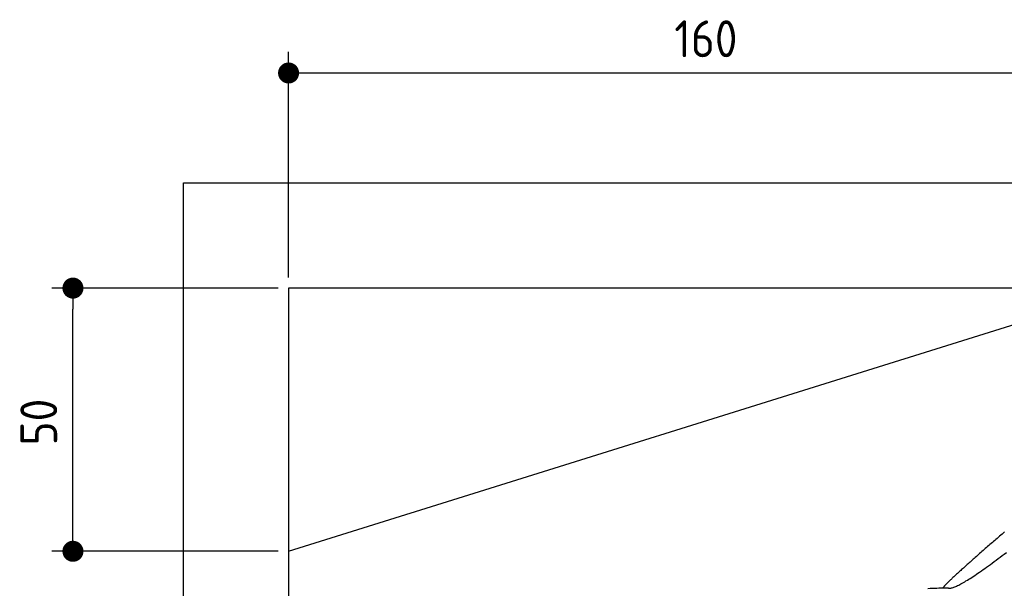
# Model space of a CAD drawing. Extents: x 562 to 7231, y 5317 to 12476.
# Tile 42 of 68: x 562 to 2434, y 11396 to 12476. Entities that reach past the tile are written whole.
import ezdxf

# ---------------------------------------------------------------- set-up
doc = ezdxf.new("R2010")
doc.units = 0
doc.layers.get('0').update_dxf_attribs({"linetype": 'CONTINUOUS'})
doc.layers.get('DEFPOINTS').update_dxf_attribs({"linetype": 'CONTINUOUS'})
doc.layers.add('4', color=3, linetype='CONTINUOUS')
doc.layers.add('CAR', color=10, linetype='CONTINUOUS')
doc.styles.get("Standard").update_dxf_attribs({"font": 'ISOCP.SHX'})
doc.dimstyles.get("Standard").update_dxf_attribs({"dimtxt": 50, "dimasz": 100, "dimexe": 0.18, "dimexo": 0.0625, "dimgap": 15, "dimtad": 1, "dimlfac": 0.1, "dimzin": 0, "dimcen": 0.09, "dimazin": 3, "dimtfac": 1, "dimtofl": 0, "dimtmove": 0, "dimatfit": 3})

# ---------------------------------------------------------------- blocks, each defined once
blk = doc.blocks.new('PUNKT')
at = {"layer": '4', "color": 0, "linetype": 'BYBLOCK'}
blk.add_line((-0.5, 0), (-1, 0), dxfattribs=at)
at = {"layer": '4', "color": 0, "linetype": 'BYBLOCK', "const_width": 0.5}
blk.add_lwpolyline([(-0.25, 0, 1), (0.25, 0, 1)], format="xyb", close=True, dxfattribs=at)
blk = doc.blocks.new('*U42')
at = {"layer": '4', "color": 2}
blk.add_text('50', height=70, rotation=90, dxfattribs=at).set_placement((632.8, 11666.9))
blk = doc.blocks.new('*D8')
at = {"layer": '4'}
for p, q in [((1052.8, 11965.9), (622.8, 11965.9)), ((662.8, 11505.9), (662.8, 11925.9)), ((1052.8, 11465.9), (622.8, 11465.9))]:
    blk.add_line(p, q, dxfattribs=at)
at = {"layer": 'DEFPOINTS', "color": 0}
for p in [(662.8, 11965.9), (1072.8, 11965.9), (1072.8, 11465.9)]:
    blk.add_point(p, dxfattribs=at)
blk.add_blockref('*U42', (0, 0))
at = {"layer": '4', "xscale": 40, "yscale": 40, "zscale": 40}
for p, rotation in [((662.8, 11965.9), 90), ((662.8, 11465.9), 270)]:
    blk.add_blockref('PUNKT', p, dxfattribs=dict(at, rotation=rotation))
blk = doc.blocks.new('*U43')
at = {"layer": '4', "color": 2}
blk.add_text('160', height=70, dxfattribs=at).set_placement((1806.2, 12404.6))
blk = doc.blocks.new('*D9')
at = {"layer": '4'}
for p, q in [((1072.8, 11985.9), (1072.8, 12414.6)), ((2672.8, 11985.9), (2672.8, 12414.6)), ((1112.8, 12374.6), (2632.8, 12374.6))]:
    blk.add_line(p, q, dxfattribs=at)
at = {"layer": 'DEFPOINTS', "color": 0}
for p in [(2672.8, 12374.6), (1072.8, 11965.9), (2672.8, 11965.9)]:
    blk.add_point(p, dxfattribs=at)
blk.add_blockref('*U43', (0, 0))
at = {"layer": '4', "xscale": 40, "yscale": 40, "zscale": 40, "rotation": 180}
blk.add_blockref('PUNKT', (1072.8, 12374.6), dxfattribs=at)
at = {"layer": '4', "xscale": 40, "yscale": 40, "zscale": 40}
blk.add_blockref('PUNKT', (2672.8, 12374.6), dxfattribs=at)

msp = doc.modelspace()

# ---------------------------------------------------------------- linework, layer by layer
for p, q in [((872.775, 5565.902), (872.775, 12165.902)), ((872.775, 12165.902), (6472.775, 12165.902)), ((6272.775, 11965.902), (1072.775, 11965.902)), ((1072.775, 11965.902), (1072.775, 5815.902)), ((1072.775, 11465.902), (2672.775, 11965.902))]:
    msp.add_line(p, q)
at = {"layer": 'CAR'}
for points in [[(2434.15, 11502.6, 0), (2431.79, 11500.6, 0), (2429.43, 11498.5, 0), (2427.09, 11496.5, 0), (2424.75, 11494.5, 0), (2422.42, 11492.5, 0), (2420.1, 11490.5, 0), (2417.8, 11488.5, 0), (2415.5, 11486.5, 0), (2413.21, 11484.5, 0), (2410.94, 11482.5, 0), (2408.68, 11480.6, 0), (2406.43, 11478.6, 0), (2404.19, 11476.7, 0), (2401.97, 11474.7, 0), (2399.76, 11472.8, 0), (2397.56, 11470.9, 0), (2395.38, 11469, 0), (2393.22, 11467.1, 0), (2391.08, 11465.2, 0), (2388.95, 11463.4, 0), (2386.84, 11461.5, 0), (2384.74, 11459.7, 0), (2382.67, 11457.8, 0), (2380.61, 11456, 0), (2378.58, 11454.2, 0), (2376.57, 11452.5, 0), (2374.57, 11450.7, 0), (2372.6, 11449, 0), (2370.65, 11447.2, 0), (2368.73, 11445.5, 0), (2366.83, 11443.8, 0), (2364.95, 11442.2, 0), (2363.1, 11440.5, 0), (2361.27, 11438.9, 0), (2359.47, 11437.3, 0), (2357.7, 11435.7, 0), (2355.96, 11434.1, 0), (2354.24, 11432.6, 0), (2352.56, 11431.1, 0), (2350.9, 11429.6, 0), (2349.27, 11428.1, 0), (2347.68, 11426.7, 0), (2346.12, 11425.2, 0), (2344.59, 11423.9, 0), (2343.09, 11422.5, 0), (2341.63, 11421.1, 0), (2340.2, 11419.8, 0), (2338.81, 11418.6, 0), (2337.45, 11417.3, 0), (2336.13, 11416.1, 0), (2334.85, 11414.9, 0), (2333.61, 11413.7, 0), (2332.41, 11412.6, 0), (2331.25, 11411.5, 0), (2330.13, 11410.4, 0), (2329.05, 11409.4, 0), (2328.01, 11408.4, 0), (2327.02, 11407.4, 0), (2326.07, 11406.5, 0), (2325.17, 11405.6, 0), (2324.31, 11404.7, 0), (2323.5, 11403.9, 0), (2322.74, 11403.1, 0), (2322.03, 11402.4, 0), (2321.36, 11401.7, 0), (2320.75, 11401, 0), (2320.18, 11400.4, 0), (2319.67, 11399.8, 0), (2319.21, 11399.3, 0), (2318.81, 11398.8, 0), (2318.46, 11398.4, 0), (2318.16, 11398, 0), (2317.92, 11397.6, 0), (2317.74, 11397.3, 0), (2317.62, 11397, 0), (2317.55, 11396.8, 0), (2317.55, 11396.6, 0), (2317.61, 11396.5, 0), (2317.73, 11396.5, 0)], [(2326.32, 11396.7, 0), (2327.02, 11396.3, 0), (2327.83, 11396.1, 0), (2328.74, 11395.9, 0), (2329.74, 11395.8, 0), (2330.84, 11395.9, 0), (2332.05, 11396, 0), (2333.34, 11396.3, 0), (2334.73, 11396.6, 0), (2336.21, 11397.1, 0), (2337.79, 11397.6, 0), (2339.46, 11398.2, 0), (2341.21, 11398.9, 0), (2343.06, 11399.8, 0), (2344.99, 11400.7, 0), (2347.01, 11401.7, 0), (2349.11, 11402.7, 0), (2351.29, 11403.9, 0), (2353.56, 11405.2, 0), (2355.91, 11406.5, 0), (2358.34, 11407.9, 0), (2360.85, 11409.5, 0), (2363.44, 11411, 0), (2366.1, 11412.7, 0), (2368.84, 11414.5, 0), (2371.65, 11416.3, 0), (2374.54, 11418.2, 0), (2377.5, 11420.1, 0), (2380.53, 11422.2, 0), (2383.63, 11424.3, 0), (2386.79, 11426.5, 0), (2390.03, 11428.7, 0), (2393.33, 11431.1, 0), (2396.69, 11433.4, 0), (2400.12, 11435.9, 0), (2403.61, 11438.4, 0), (2407.16, 11441, 0), (2410.77, 11443.6, 0), (2414.44, 11446.3, 0), (2418.17, 11449.1, 0), (2421.96, 11451.9, 0), (2425.8, 11454.7, 0), (2429.69, 11457.7, 0), (2433.64, 11460.6, 0), (2437.64, 11463.7, 0)], [(2288.44, 11395.4, 0), (2292.66, 11395.6, 0), (2296.87, 11395.7, 0), (2301.09, 11395.9, 0), (2305.3, 11396, 0), (2309.51, 11396.2, 0), (2313.72, 11396.3, 0), (2317.92, 11396.5, 0), (2322.12, 11396.6, 0), (2326.32, 11396.7, 0)]]:
    msp.add_polyline3d(points, dxfattribs=at)

# ---------------------------------------------------------------- dimensions: what is measured, and where the dimension line sits
at = {"layer": '4'}
dim = msp.add_linear_dim(base=(2672.775, 12374.585), p1=(1072.775, 11965.902), p2=(2672.775, 11965.902), dimstyle='Standard', dxfattribs=at)
dim.commit()
dim.dimension.update_dxf_attribs({"geometry": '*D9', "text_midpoint": (1872.775, 12439.585)})
dim = msp.add_linear_dim(base=(662.772, 11965.902), p1=(1072.775, 11465.902), p2=(1072.775, 11965.902), angle=90, dimstyle='Standard', dxfattribs=at)
dim.commit()
dim.dimension.update_dxf_attribs({"geometry": '*D8', "text_midpoint": (597.772, 11715.902)})

doc.saveas('drawing.dxf')
